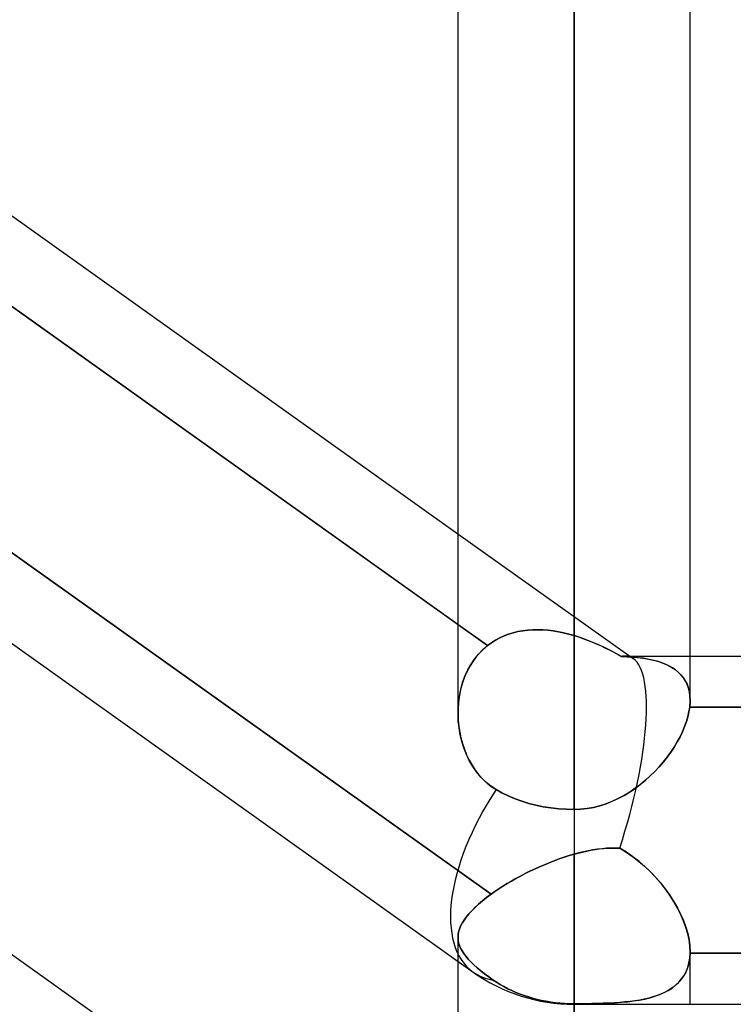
# Model space of a CAD drawing. Header units: millimetres. Extents: x -120 to 100, y -270 to 270.
# Tile 6 of 79: x -33.3 to -27.11, y -155.04 to -146.49. Entities that reach past the tile are written whole.
import ezdxf

# ---------------------------------------------------------------- set-up
doc = ezdxf.new("R2010")
doc.units = ezdxf.units.MM
doc.layers.add('MAIN-1', color=7, linetype='Continuous')
doc.layers.add('MAIN-2', color=7, linetype='Continuous')

msp = doc.modelspace()

# ---------------------------------------------------------------- linework, layer by layer
at = {"layer": 'MAIN-1'}
for p, q in [((-28.4888, 0), (-28.4888, -153.3447)), ((-29.4963, 0), (-29.4963, -152.5076)), ((-27.4813, -152.3991), (-27.4813, 0)), ((-49.3656, -140.507), (-29.3656, -154.7552)), ((-37.4813, -145.2625), (-29.4963, -150.9511)), ((-29.4963, -151.738), (-37.8233, -145.8057)), ((-37.4813, -151.6742), (-29.4963, -157.3628)), ((-27.4813, -152.0131), (-19.4963, -152.0131)), ((-27.4846, -152.4558), (-27.4909, -152.4968)), ((-27.4836, -152.4461), (-27.4846, -152.4558)), ((-19.4929, -152.4558), (-27.4846, -152.4558)), ((-27.4827, -152.4365), (-27.4836, -152.4461)), ((-27.4821, -152.427), (-27.4827, -152.4365)), ((-27.4816, -152.4176), (-27.4821, -152.427)), ((-27.4813, -152.4083), (-27.4816, -152.4176)), ((-27.4812, -152.399), (-27.4813, -152.4083)), ((-29.4937, -152.5768), (-29.4962, -152.5169)), ((-27.5004, -152.539), (-27.513, -152.5819)), ((-27.4909, -152.4968), (-27.5004, -152.539)), ((-29.4873, -152.6365), (-29.4937, -152.5768)), ((-29.4771, -152.6955), (-29.4873, -152.6365)), ((-27.5286, -152.6254), (-27.5471, -152.6694)), ((-27.513, -152.5819), (-27.5286, -152.6254)), ((-29.4631, -152.7537), (-29.4771, -152.6955)), ((-27.5684, -152.7137), (-27.5926, -152.7582)), ((-27.5471, -152.6694), (-27.5684, -152.7137)), ((-29.4452, -152.8107), (-29.4631, -152.7537)), ((-27.6193, -152.8025), (-27.6484, -152.8464)), ((-27.5926, -152.7582), (-27.6193, -152.8025)), ((-29.4235, -152.8662), (-29.4452, -152.8107)), ((-29.3979, -152.9196), (-29.4235, -152.8662)), ((-27.6799, -152.8897), (-27.7137, -152.9322)), ((-27.6484, -152.8464), (-27.6799, -152.8897)), ((-29.3684, -152.9707), (-29.3979, -152.9196)), ((-29.335, -153.0187), (-29.3684, -152.9707)), ((-27.7496, -152.9738), (-27.7875, -153.0142)), ((-27.7137, -152.9322), (-27.7496, -152.9738)), ((-29.2981, -153.063), (-29.335, -153.0187)), ((-29.2577, -153.1034), (-29.2981, -153.063)), ((-27.8274, -153.0533), (-27.8692, -153.0909)), ((-27.7875, -153.0142), (-27.8274, -153.0533)), ((-29.2137, -153.1396), (-29.2577, -153.1034)), ((-29.1663, -153.1714), (-29.2137, -153.1396)), ((-27.9129, -153.1269), (-27.9583, -153.1609)), ((-27.8692, -153.0909), (-27.9129, -153.1269)), ((-29.1149, -153.2003), (-29.1663, -153.1714)), ((-29.0596, -153.2274), (-29.1149, -153.2003)), ((-29.0013, -153.252), (-29.0596, -153.2274)), ((-28.0542, -153.2224), (-28.1045, -153.2494)), ((-28.0055, -153.1929), (-28.0542, -153.2224)), ((-27.9583, -153.1609), (-28.0055, -153.1929)), ((-28.9415, -153.2735), (-29.0013, -153.252)), ((-28.8819, -153.2918), (-28.9415, -153.2735)), ((-28.8213, -153.3073), (-28.8819, -153.2918)), ((-28.7568, -153.3206), (-28.8213, -153.3073)), ((-28.6897, -153.3313), (-28.7568, -153.3206)), ((-28.2636, -153.3121), (-28.319, -153.3262)), ((-28.2093, -153.2945), (-28.2636, -153.3121)), ((-28.1562, -153.2735), (-28.2093, -153.2945)), ((-28.1045, -153.2494), (-28.1562, -153.2735)), ((-28.6215, -153.3388), (-28.6897, -153.3313)), ((-28.554, -153.3432), (-28.6215, -153.3388)), ((-28.4888, -153.3447), (-28.554, -153.3432)), ((-28.4317, -153.3426), (-28.4888, -153.3447)), ((-28.4888, -153.3447), (-28.4888, -155.0356)), ((-28.3751, -153.3364), (-28.4317, -153.3426)), ((-28.319, -153.3262), (-28.3751, -153.3364)), ((-29.4963, -154.6622), (-29.4963, -158.9723)), ((-28.4888, -155.0356), (-2.2669, -155.0356))]:
    msp.add_line(p, q, dxfattribs=at)
msp.add_arc((-28.4888, -153.5244), 1.5112, 234.5337, 270.00002, dxfattribs=at)
for start_param, end_param in [(1.640777, 3.141593), (-3.141593, -3.138589)]:
    msp.add_ellipse((-28.4888, -153.5244), major_axis=(0.8769, 1.2308), ratio=0.501864, start_param=start_param, end_param=end_param, dxfattribs=at)
at = {"layer": 'MAIN-2'}
for p, q in [((-28.4888, 0), (-28.4888, -151.8354)), ((-28.4888, -151.8354), (-28.4888, 0)), ((-28.4888, -153.3447), (-28.4888, 0)), ((-37.8233, -145.8057), (-29.2387, -151.9215)), ((-37.7898, -147.9668), (-29.2088, -154.08)), ((-29.2088, -154.08), (-37.7898, -147.9668)), ((-29.4963, -150.9511), (-27.9743, -152.0353)), ((-29.2387, -151.9215), (-29.4963, -151.738)), ((-29.1708, -151.8752), (-29.1344, -151.8554)), ((-29.134, -151.8552), (-29.1706, -151.875)), ((-29.1344, -151.8554), (-29.0964, -151.838)), ((-29.0961, -151.8379), (-29.134, -151.8552)), ((-29.0964, -151.838), (-29.0573, -151.8231)), ((-29.0572, -151.823), (-29.0961, -151.8379)), ((-29.0573, -151.8231), (-29.0171, -151.8107)), ((-29.0171, -151.8106), (-29.0572, -151.823)), ((-28.9761, -151.8007), (-29.0171, -151.8106)), ((-29.0171, -151.8107), (-28.976, -151.8007)), ((-28.9341, -151.7931), (-28.9761, -151.8007)), ((-28.976, -151.8007), (-28.9341, -151.7931)), ((-28.8913, -151.7878), (-28.9341, -151.7931)), ((-28.9341, -151.7931), (-28.8913, -151.7878)), ((-28.8477, -151.7849), (-28.8913, -151.7878)), ((-28.8913, -151.7878), (-28.8478, -151.7849)), ((-28.8478, -151.7849), (-28.8037, -151.7842)), ((-28.8036, -151.7842), (-28.8477, -151.7849)), ((-28.8037, -151.7842), (-28.7593, -151.7857)), ((-28.7592, -151.7857), (-28.8036, -151.7842)), ((-28.7593, -151.7857), (-28.7145, -151.7893)), ((-28.7144, -151.7893), (-28.7592, -151.7857)), ((-28.7145, -151.7893), (-28.6695, -151.7949)), ((-28.6695, -151.7949), (-28.7144, -151.7893)), ((-28.6243, -151.8024), (-28.6695, -151.7949)), ((-28.6695, -151.7949), (-28.6244, -151.8024)), ((-28.6244, -151.8024), (-28.5791, -151.8117)), ((-28.5791, -151.8117), (-28.6243, -151.8024)), ((-28.5339, -151.8227), (-28.5791, -151.8117)), ((-28.5791, -151.8117), (-28.5339, -151.8227)), ((-28.4888, -151.8354), (-28.5339, -151.8227)), ((-28.5339, -151.8227), (-28.4888, -151.8354)), ((-28.4888, -151.8354), (-28.4503, -151.8474)), ((-28.4456, -151.849), (-28.4888, -151.8354)), ((-28.4503, -151.8474), (-28.412, -151.8606)), ((-28.4026, -151.8639), (-28.4456, -151.849)), ((-28.412, -151.8606), (-28.3737, -151.8747)), ((-28.3601, -151.88), (-28.4026, -151.8639)), ((-29.274, -151.9517), (-29.307, -151.9845)), ((-29.2796, -151.9569), (-29.2387, -151.9215)), ((-29.2387, -151.9215), (-29.274, -151.9517)), ((-29.2055, -151.8972), (-29.2387, -151.9215)), ((-29.2387, -151.9215), (-29.2056, -151.8972)), ((-29.2056, -151.8972), (-29.1708, -151.8752)), ((-29.1706, -151.875), (-29.2055, -151.8972)), ((-28.3737, -151.8747), (-28.3356, -151.8898)), ((-28.3179, -151.8971), (-28.3601, -151.88)), ((-28.3356, -151.8898), (-28.2976, -151.9058)), ((-28.2761, -151.9153), (-28.3179, -151.8971)), ((-28.2976, -151.9058), (-28.2599, -151.9226)), ((-28.2349, -151.9342), (-28.2761, -151.9153)), ((-28.2599, -151.9226), (-28.2224, -151.9402)), ((-28.1942, -151.954), (-28.2349, -151.9342)), ((-28.2224, -151.9402), (-28.1852, -151.9585)), ((-28.1541, -151.9744), (-28.1942, -151.954)), ((-29.3829, -152.0842), (-29.3521, -152.0387)), ((-29.3375, -152.0198), (-29.3656, -152.0577)), ((-29.3521, -152.0387), (-29.3175, -151.996)), ((-29.307, -151.9845), (-29.3375, -152.0198)), ((-29.3175, -151.996), (-29.2796, -151.9569)), ((-28.1852, -151.9585), (-28.1483, -151.9773)), ((-28.1146, -151.9953), (-28.1541, -151.9744)), ((-28.1483, -151.9773), (-28.1118, -151.9968)), ((-28.0757, -152.0168), (-28.1146, -151.9953)), ((-28.1118, -151.9968), (-28.0757, -152.0168)), ((-28.0757, -152.0168), (-28.0281, -152.0191)), ((-28.0266, -152.0192), (-28.0757, -152.0168)), ((-28.0438, -152.0131), (-27.4813, -152.0131)), ((-28.0281, -152.0191), (-27.9821, -152.0223)), ((-27.9792, -152.0225), (-28.0266, -152.0192)), ((-27.9821, -152.0223), (-27.9377, -152.0264)), ((-27.9334, -152.0269), (-27.9792, -152.0225)), ((-27.9377, -152.0264), (-27.8949, -152.0316)), ((-27.8893, -152.0324), (-27.9334, -152.0269)), ((-27.8949, -152.0316), (-27.8535, -152.0381)), ((-27.8471, -152.0392), (-27.8893, -152.0324)), ((-27.8535, -152.0381), (-27.8135, -152.046)), ((-27.8068, -152.0475), (-27.8471, -152.0392)), ((-29.391, -152.0976), (-29.4137, -152.1394)), ((-29.4101, -152.1323), (-29.3829, -152.0842)), ((-29.3656, -152.0577), (-29.391, -152.0976)), ((-27.8135, -152.046), (-27.775, -152.0554)), ((-27.7683, -152.0573), (-27.8068, -152.0475)), ((-27.775, -152.0554), (-27.7382, -152.0665)), ((-27.7317, -152.0687), (-27.7683, -152.0573)), ((-27.7382, -152.0665), (-27.7032, -152.0794)), ((-27.6972, -152.0819), (-27.7317, -152.0687)), ((-27.7032, -152.0794), (-27.6702, -152.0942)), ((-27.6648, -152.097), (-27.6972, -152.0819)), ((-27.6702, -152.0942), (-27.6393, -152.1111)), ((-27.6346, -152.114), (-27.6648, -152.097)), ((-27.6393, -152.1111), (-27.6106, -152.1302)), ((-27.6068, -152.133), (-27.6346, -152.114)), ((-29.4532, -152.2351), (-29.4335, -152.1827)), ((-29.4335, -152.1828), (-29.4507, -152.2276)), ((-29.4335, -152.1827), (-29.4101, -152.1323)), ((-29.4137, -152.1394), (-29.4335, -152.1828)), ((-27.6106, -152.1302), (-27.5845, -152.1513)), ((-27.5814, -152.1542), (-27.6068, -152.133)), ((-27.5845, -152.1513), (-27.5611, -152.1747)), ((-27.5587, -152.1774), (-27.5814, -152.1542)), ((-27.5611, -152.1747), (-27.5405, -152.2002)), ((-27.5387, -152.2028), (-27.5587, -152.1774)), ((-27.5405, -152.2002), (-27.5228, -152.228)), ((-27.5215, -152.2303), (-27.5387, -152.2028)), ((-29.4815, -152.3449), (-29.4692, -152.2892)), ((-29.465, -152.2737), (-29.4767, -152.3209)), ((-29.4692, -152.2892), (-29.4532, -152.2351)), ((-29.4507, -152.2276), (-29.465, -152.2737)), ((-27.5228, -152.228), (-27.508, -152.258)), ((-27.5072, -152.26), (-27.5215, -152.2303)), ((-27.508, -152.258), (-27.4963, -152.2904)), ((-27.4959, -152.2919), (-27.5072, -152.26)), ((-27.4963, -152.2904), (-27.488, -152.3248)), ((-27.4878, -152.3259), (-27.4959, -152.2919)), ((-29.4856, -152.3691), (-29.4918, -152.4179)), ((-29.4901, -152.4016), (-29.4815, -152.3449)), ((-29.4767, -152.3209), (-29.4856, -152.3691)), ((-27.488, -152.3248), (-27.4829, -152.361)), ((-27.4829, -152.3616), (-27.4878, -152.3259)), ((-27.4829, -152.361), (-27.4812, -152.399)), ((-27.4812, -152.3991), (-27.4829, -152.3616)), ((-29.4962, -152.5169), (-29.495, -152.459)), ((-29.4954, -152.4673), (-29.4962, -152.5169)), ((-29.4918, -152.4179), (-29.4954, -152.4673)), ((-29.495, -152.459), (-29.4901, -152.4016)), ((-27.4909, -152.4967), (-27.4846, -152.4558)), ((-27.4846, -152.4558), (-27.4836, -152.4461)), ((-27.4846, -152.4558), (-19.4929, -152.4558)), ((-27.4836, -152.4461), (-27.4827, -152.4365)), ((-27.4827, -152.4365), (-27.4821, -152.427)), ((-27.4821, -152.427), (-27.4816, -152.4176)), ((-27.4816, -152.4176), (-27.4813, -152.4083)), ((-27.4813, -152.4083), (-27.4812, -152.3991)), ((-29.4962, -152.5169), (-29.4942, -152.5688)), ((-27.513, -152.582), (-27.5004, -152.539)), ((-27.5004, -152.539), (-27.4909, -152.4967)), ((-29.4942, -152.5688), (-29.4894, -152.6207)), ((-29.4894, -152.6207), (-29.4816, -152.6721)), ((-27.5472, -152.6696), (-27.5286, -152.6256)), ((-27.5286, -152.6256), (-27.513, -152.582)), ((-29.4816, -152.6721), (-29.471, -152.7228)), ((-29.471, -152.7228), (-29.4575, -152.7729)), ((-27.5926, -152.7582), (-27.5685, -152.7139)), ((-27.5685, -152.7139), (-27.5472, -152.6696)), ((-29.4575, -152.7729), (-29.4412, -152.8221)), ((-27.6485, -152.8465), (-27.6193, -152.8025)), ((-27.6193, -152.8025), (-27.5926, -152.7582)), ((-29.4412, -152.8221), (-29.4219, -152.8699)), ((-29.4219, -152.8699), (-29.3996, -152.9163)), ((-27.7139, -152.9325), (-27.6801, -152.8899)), ((-27.6801, -152.8899), (-27.6485, -152.8465)), ((-29.3996, -152.9163), (-29.3745, -152.9609)), ((-29.3745, -152.9609), (-29.3464, -153.0033)), ((-27.7879, -153.0147), (-27.7499, -152.9742)), ((-27.7499, -152.9742), (-27.7139, -152.9325)), ((-29.3464, -153.0033), (-29.3154, -153.0432)), ((-29.3154, -153.0432), (-29.2819, -153.0801)), ((-27.8698, -153.0914), (-27.8279, -153.0538)), ((-27.8279, -153.0538), (-27.7879, -153.0147)), ((-29.2819, -153.0801), (-29.2459, -153.1138)), ((-29.2459, -153.1138), (-29.2073, -153.1443)), ((-29.2073, -153.1443), (-29.1663, -153.1714)), ((-27.9588, -153.1612), (-27.9134, -153.1272)), ((-27.9134, -153.1272), (-27.8698, -153.0914)), ((-29.1663, -153.1714), (-29.1149, -153.2002)), ((-29.1149, -153.2002), (-29.0596, -153.2274)), ((-29.0596, -153.2274), (-29.0013, -153.252)), ((-28.1051, -153.2497), (-28.0548, -153.2227)), ((-28.0548, -153.2227), (-28.006, -153.1932)), ((-28.006, -153.1932), (-27.9588, -153.1612)), ((-29.0013, -153.252), (-28.9415, -153.2735)), ((-28.9415, -153.2735), (-28.8819, -153.2918)), ((-28.8819, -153.2918), (-28.8213, -153.3073)), ((-28.8213, -153.3073), (-28.7568, -153.3206)), ((-28.7568, -153.3206), (-28.6897, -153.3313)), ((-28.3193, -153.3263), (-28.2643, -153.3123)), ((-28.2643, -153.3123), (-28.2101, -153.2948)), ((-28.2101, -153.2948), (-28.1569, -153.2738)), ((-28.1569, -153.2738), (-28.1051, -153.2497)), ((-28.6897, -153.3313), (-28.6215, -153.3388)), ((-28.6215, -153.3388), (-28.554, -153.3432)), ((-28.554, -153.3432), (-28.4888, -153.3447)), ((-28.4888, -153.3447), (-28.4316, -153.3426)), ((-28.4888, -153.3447), (-28.4888, -155.0356)), ((-28.4316, -153.3426), (-28.3751, -153.3364)), ((-28.3751, -153.3364), (-28.3193, -153.3263)), ((-28.5318, -153.7453), (-28.5749, -153.759)), ((-28.5749, -153.759), (-28.5318, -153.7453)), ((-28.4888, -153.7326), (-28.5318, -153.7453)), ((-28.5318, -153.7453), (-28.4888, -153.7326)), ((-28.4474, -153.7216), (-28.4888, -153.7326)), ((-28.4888, -153.7326), (-28.452, -153.7227)), ((-28.4888, -158.27), (-28.4888, -153.7326)), ((-28.4888, -153.7326), (-28.4888, -158.27)), ((-28.452, -153.7227), (-28.4153, -153.7137)), ((-28.4064, -153.7117), (-28.4474, -153.7216)), ((-28.4153, -153.7137), (-28.3786, -153.7056)), ((-28.3656, -153.703), (-28.4064, -153.7117)), ((-28.3786, -153.7056), (-28.3421, -153.6985)), ((-28.3252, -153.6956), (-28.3656, -153.703)), ((-28.3421, -153.6985), (-28.3057, -153.6925)), ((-28.2851, -153.6896), (-28.3252, -153.6956)), ((-28.3057, -153.6925), (-28.2695, -153.6875)), ((-28.2455, -153.6849), (-28.2851, -153.6896)), ((-28.2695, -153.6875), (-28.2335, -153.6837)), ((-28.2064, -153.6817), (-28.2455, -153.6849)), ((-28.2335, -153.6837), (-28.1977, -153.6812)), ((-28.1678, -153.68), (-28.2064, -153.6817)), ((-28.1977, -153.6812), (-28.1623, -153.6799)), ((-28.1298, -153.6799), (-28.1678, -153.68)), ((-28.1623, -153.6799), (-28.1272, -153.6799)), ((-28.0924, -153.6814), (-28.1298, -153.6799)), ((-28.1272, -153.6799), (-28.0924, -153.6814)), ((-28.0338, -153.7164), (-28.0924, -153.6814)), ((-28.0924, -153.6814), (-28.0355, -153.7153)), ((-28.0355, -153.7153), (-27.9808, -153.7526)), ((-27.9774, -153.755), (-28.0338, -153.7164)), ((-28.7888, -153.8422), (-28.7464, -153.8238)), ((-28.7464, -153.8237), (-28.7887, -153.8421)), ((-28.7037, -153.8062), (-28.7464, -153.8237)), ((-28.7464, -153.8238), (-28.7038, -153.8062)), ((-28.7038, -153.8062), (-28.6609, -153.7895)), ((-28.6609, -153.7895), (-28.7037, -153.8062)), ((-28.6179, -153.7737), (-28.6609, -153.7895)), ((-28.6609, -153.7895), (-28.618, -153.7738)), ((-28.618, -153.7738), (-28.5749, -153.759)), ((-28.5749, -153.759), (-28.6179, -153.7737)), ((-27.9808, -153.7526), (-27.9284, -153.7928)), ((-27.9234, -153.7968), (-27.9774, -153.755)), ((-27.9284, -153.7928), (-27.8782, -153.8356)), ((-27.8719, -153.8413), (-27.9234, -153.7968)), ((-28.9133, -153.9016), (-28.9536, -153.9225)), ((-28.9535, -153.9225), (-28.9133, -153.9015)), ((-28.8723, -153.8811), (-28.9133, -153.9016)), ((-28.9133, -153.9015), (-28.8724, -153.8811)), ((-28.8724, -153.8811), (-28.8309, -153.8613)), ((-28.8307, -153.8613), (-28.8723, -153.8811)), ((-28.8309, -153.8613), (-28.7888, -153.8422)), ((-28.7887, -153.8421), (-28.8307, -153.8613)), ((-27.8782, -153.8356), (-27.8299, -153.8812)), ((-27.823, -153.8882), (-27.8719, -153.8413)), ((-27.8299, -153.8812), (-27.7837, -153.9294)), ((-27.7767, -153.9371), (-27.823, -153.8882)), ((-29.1062, -154.0109), (-29.0694, -153.9882)), ((-29.0692, -153.9881), (-29.1059, -154.0107)), ((-29.0694, -153.9882), (-29.0316, -153.9659)), ((-29.0316, -153.9658), (-29.0692, -153.9881)), ((-29.0316, -153.9659), (-28.993, -153.9439)), ((-28.993, -153.944), (-29.0316, -153.9658)), ((-28.9536, -153.9225), (-28.993, -153.944)), ((-28.993, -153.9439), (-28.9535, -153.9225)), ((-27.7837, -153.9294), (-27.7398, -153.9797)), ((-27.7331, -153.9879), (-27.7767, -153.9371)), ((-27.7398, -153.9797), (-27.6984, -154.032)), ((-27.6923, -154.0402), (-27.7331, -153.9879)), ((-29.2088, -154.08), (-29.2476, -154.1089)), ((-29.2475, -154.1089), (-29.2088, -154.08)), ((-29.1759, -154.0569), (-29.2088, -154.08)), ((-29.2088, -154.08), (-29.176, -154.0569)), ((-29.176, -154.0569), (-29.1418, -154.0339)), ((-29.1415, -154.0337), (-29.1759, -154.0569)), ((-29.1418, -154.0339), (-29.1062, -154.0109)), ((-29.1059, -154.0107), (-29.1415, -154.0337)), ((-27.6984, -154.032), (-27.6598, -154.0859)), ((-27.6545, -154.0938), (-27.6923, -154.0402)), ((-27.6598, -154.0859), (-27.6243, -154.1411)), ((-29.3487, -154.195), (-29.3175, -154.1664)), ((-29.3175, -154.1664), (-29.3485, -154.1949)), ((-29.2838, -154.1377), (-29.3175, -154.1664)), ((-29.3175, -154.1664), (-29.2838, -154.1377)), ((-29.2476, -154.1089), (-29.2838, -154.1377)), ((-29.2838, -154.1377), (-29.2475, -154.1089)), ((-27.6199, -154.1483), (-27.6545, -154.0938)), ((-27.6243, -154.1411), (-27.5921, -154.1971)), ((-27.5887, -154.2035), (-27.6199, -154.1483)), ((-29.4021, -154.2509), (-29.4244, -154.2782)), ((-29.4244, -154.2782), (-29.4021, -154.2509)), ((-29.3768, -154.2231), (-29.4021, -154.2509)), ((-29.4021, -154.2509), (-29.3769, -154.2232)), ((-29.3769, -154.2232), (-29.3487, -154.195)), ((-29.3485, -154.1949), (-29.3768, -154.2231)), ((-27.5921, -154.1971), (-27.5637, -154.2533)), ((-27.5611, -154.2589), (-27.5887, -154.2035)), ((-27.5637, -154.2533), (-27.5392, -154.3095)), ((-27.5373, -154.3142), (-27.5611, -154.2589)), ((-29.4731, -154.3572), (-29.4598, -154.3313)), ((-29.4599, -154.3314), (-29.4731, -154.3572)), ((-29.4436, -154.305), (-29.4599, -154.3314)), ((-29.4598, -154.3313), (-29.4436, -154.305)), ((-29.4244, -154.2782), (-29.4436, -154.305)), ((-29.4436, -154.305), (-29.4244, -154.2782)), ((-27.5392, -154.3095), (-27.5187, -154.3654)), ((-27.5175, -154.3691), (-27.5373, -154.3142)), ((-29.4949, -154.4324), (-29.4962, -154.4568)), ((-29.4962, -154.4568), (-29.4949, -154.4324)), ((-29.4906, -154.4077), (-29.4949, -154.4324)), ((-29.4949, -154.4324), (-29.4906, -154.4077)), ((-29.4834, -154.3827), (-29.4906, -154.4077)), ((-29.4906, -154.4077), (-29.4834, -154.3827)), ((-29.4731, -154.3572), (-29.4834, -154.3827)), ((-29.4834, -154.3827), (-29.4731, -154.3572)), ((-27.5187, -154.3654), (-27.5024, -154.4208)), ((-27.5018, -154.4234), (-27.5175, -154.3691)), ((-27.5024, -154.4208), (-27.4907, -154.4751)), ((-27.4904, -154.4768), (-27.5018, -154.4234)), ((-29.4963, -154.4556), (-29.4963, -154.6622)), ((-29.4962, -154.4568), (-29.4947, -154.4801)), ((-29.4947, -154.4801), (-29.4962, -154.4568)), ((-29.4947, -154.4801), (-29.4905, -154.5032)), ((-29.4905, -154.5032), (-29.4947, -154.4801)), ((-29.4905, -154.5032), (-29.4835, -154.5262)), ((-29.4835, -154.5262), (-29.4905, -154.5032)), ((-27.4907, -154.4751), (-27.4836, -154.5276)), ((-27.4835, -154.5285), (-27.4904, -154.4768)), ((-29.4835, -154.5262), (-29.4739, -154.5492)), ((-29.4739, -154.5492), (-29.4835, -154.5262)), ((-29.4739, -154.5492), (-29.4615, -154.5723)), ((-29.4615, -154.5723), (-29.4739, -154.5492)), ((-29.4615, -154.5723), (-29.4464, -154.5956)), ((-29.4464, -154.5956), (-29.4615, -154.5723)), ((-29.4464, -154.5956), (-29.4286, -154.6192)), ((-29.4286, -154.6191), (-29.4464, -154.5956)), ((-27.4846, -154.6355), (-27.4814, -154.593)), ((-27.4815, -154.593), (-27.4838, -154.6288)), ((-27.4836, -154.5276), (-27.4812, -154.5782)), ((-27.4812, -154.5782), (-27.4835, -154.5285)), ((-27.4815, -154.593), (-27.4814, -154.5905)), ((-27.4815, -154.593), (-19.496, -154.593)), ((-19.496, -154.593), (-27.4815, -154.593)), ((-27.4814, -154.5905), (-27.4813, -154.5881)), ((-27.4813, -154.5881), (-27.4814, -154.5905)), ((-27.4814, -154.5905), (-27.4814, -154.593)), ((-27.4813, -155.0356), (-27.4813, -154.5783)), ((-27.4813, -154.5832), (-27.4812, -154.5807)), ((-27.4812, -154.5807), (-27.4813, -154.5831)), ((-27.4813, -154.5831), (-27.4813, -154.5856)), ((-27.4813, -154.5856), (-27.4813, -154.5832)), ((-27.4813, -154.5881), (-27.4813, -154.5856)), ((-27.4813, -154.5856), (-27.4813, -154.5881)), ((-27.4812, -154.5807), (-27.4812, -154.5782)), ((-27.4812, -154.5782), (-27.4812, -154.5807)), ((-29.408, -154.6431), (-29.4286, -154.6191)), ((-29.4286, -154.6192), (-29.408, -154.6431)), ((-29.408, -154.6431), (-29.3847, -154.6676)), ((-29.3847, -154.6676), (-29.408, -154.6431)), ((-29.3847, -154.6676), (-29.3586, -154.6926)), ((-29.3586, -154.6926), (-29.3847, -154.6676)), ((-27.5022, -154.7149), (-27.4915, -154.6762)), ((-27.4889, -154.6634), (-27.4966, -154.6965)), ((-27.4915, -154.6762), (-27.4846, -154.6355)), ((-27.4838, -154.6288), (-27.4889, -154.6634)), ((-29.3586, -154.6926), (-29.3298, -154.7182)), ((-29.3299, -154.7181), (-29.3586, -154.6926)), ((-29.2988, -154.744), (-29.3299, -154.7181)), ((-29.3298, -154.7182), (-29.2985, -154.7442)), ((-29.2652, -154.7705), (-29.2988, -154.744)), ((-29.2985, -154.7442), (-29.2649, -154.7708)), ((-29.2292, -154.7975), (-29.2652, -154.7705)), ((-29.2649, -154.7708), (-29.229, -154.7977)), ((-27.5196, -154.7576), (-27.5347, -154.7855)), ((-27.5342, -154.7846), (-27.5164, -154.751)), ((-27.5068, -154.7279), (-27.5196, -154.7576)), ((-27.5164, -154.751), (-27.5022, -154.7149)), ((-27.4966, -154.6965), (-27.5068, -154.7279)), ((-29.1908, -154.825), (-29.2292, -154.7975)), ((-29.229, -154.7977), (-29.1908, -154.8251)), ((-29.1908, -154.825), (-29.1618, -154.8446)), ((-29.1618, -154.8446), (-29.1908, -154.825)), ((-29.1618, -154.8446), (-29.1309, -154.8638)), ((-29.131, -154.8638), (-29.1618, -154.8446)), ((-27.5943, -154.8589), (-27.6185, -154.8799)), ((-27.6071, -154.8704), (-27.5796, -154.8442)), ((-27.5722, -154.8362), (-27.5943, -154.8589)), ((-27.5796, -154.8442), (-27.5553, -154.8156)), ((-27.5523, -154.8117), (-27.5722, -154.8362)), ((-27.5553, -154.8156), (-27.5342, -154.7846)), ((-27.5347, -154.7855), (-27.5523, -154.8117)), ((-29.0985, -154.8824), (-29.131, -154.8638)), ((-29.1309, -154.8638), (-29.0985, -154.8824)), ((-29.0985, -154.8824), (-29.0647, -154.9002)), ((-29.0647, -154.9002), (-29.0985, -154.8824)), ((-29.0647, -154.9002), (-29.0298, -154.917)), ((-29.0298, -154.917), (-29.0647, -154.9002)), ((-29.0298, -154.917), (-28.994, -154.9327)), ((-28.994, -154.9327), (-29.0298, -154.917)), ((-28.994, -154.9327), (-28.9578, -154.9472)), ((-28.9578, -154.9472), (-28.994, -154.9327)), ((-27.7454, -154.9514), (-27.7068, -154.9345)), ((-27.703, -154.9327), (-27.7349, -154.9471)), ((-27.7068, -154.9345), (-27.6709, -154.9155)), ((-27.673, -154.9167), (-27.703, -154.9327)), ((-27.6448, -154.8992), (-27.673, -154.9167)), ((-27.6709, -154.9155), (-27.6376, -154.8942)), ((-27.6185, -154.8799), (-27.6448, -154.8992)), ((-27.6376, -154.8942), (-27.6071, -154.8704)), ((-28.9578, -154.9472), (-28.9215, -154.9603)), ((-28.9215, -154.9603), (-28.9578, -154.9472)), ((-28.9215, -154.9603), (-28.8855, -154.9721)), ((-28.8855, -154.9721), (-28.9215, -154.9603)), ((-28.8855, -154.9721), (-28.8494, -154.9827)), ((-28.8494, -154.9827), (-28.8855, -154.9721)), ((-28.8494, -154.9827), (-28.8118, -154.9925)), ((-28.8118, -154.9925), (-28.8494, -154.9827)), ((-28.8118, -154.9925), (-28.7727, -155.0014)), ((-28.7727, -155.0014), (-28.8118, -154.9925)), ((-28.7727, -155.0014), (-28.7326, -155.0093)), ((-28.7326, -155.0093), (-28.7727, -155.0014)), ((-28.7326, -155.0093), (-28.6917, -155.0161)), ((-28.6917, -155.0161), (-28.7326, -155.0093)), ((-28.6917, -155.0161), (-28.6505, -155.0215)), ((-28.6505, -155.0215), (-28.6917, -155.0161)), ((-28.6505, -155.0215), (-28.6092, -155.0257)), ((-28.6092, -155.0257), (-28.6505, -155.0215)), ((-28.6092, -155.0257), (-28.5682, -155.0287)), ((-28.5682, -155.0287), (-28.6092, -155.0257)), ((-28.5682, -155.0287), (-28.5279, -155.0304)), ((-28.5279, -155.0304), (-28.5682, -155.0287)), ((-28.5279, -155.0304), (-28.4888, -155.031)), ((-28.4888, -155.031), (-28.5279, -155.0304)), ((-28.4888, -155.031), (-28.4271, -155.0308)), ((-28.437, -155.0309), (-28.4888, -155.031)), ((-28.4888, -155.031), (-28.4888, -155.0356)), ((-28.4888, -159.8179), (-28.4888, -155.031)), ((-28.3857, -155.0305), (-28.437, -155.0309)), ((-28.4271, -155.0308), (-28.3661, -155.0303)), ((-28.3347, -155.0297), (-28.3857, -155.0305)), ((-28.3661, -155.0303), (-28.306, -155.0292)), ((-28.2843, -155.0286), (-28.3347, -155.0297)), ((-28.306, -155.0292), (-28.2468, -155.0276)), ((-28.2346, -155.0271), (-28.2843, -155.0286)), ((-28.2468, -155.0276), (-28.1886, -155.0253)), ((-28.186, -155.0252), (-28.2346, -155.0271)), ((-28.1886, -155.0253), (-28.1318, -155.0222)), ((-28.1384, -155.0226), (-28.186, -155.0252)), ((-28.0919, -155.0195), (-28.1384, -155.0226)), ((-28.1318, -155.0222), (-28.0766, -155.0182)), ((-28.0466, -155.0155), (-28.0919, -155.0195)), ((-28.0766, -155.0182), (-28.0232, -155.0131)), ((-28.0026, -155.0108), (-28.0466, -155.0155)), ((-28.0232, -155.0131), (-27.9717, -155.0068)), ((-27.9599, -155.0051), (-28.0026, -155.0108)), ((-27.9717, -155.0068), (-27.9222, -154.9991)), ((-27.9186, -154.9984), (-27.9599, -155.0051)), ((-27.9222, -154.9991), (-27.8748, -154.9899)), ((-27.8788, -154.9907), (-27.9186, -154.9984)), ((-27.8404, -154.9818), (-27.8788, -154.9907)), ((-27.8748, -154.9899), (-27.8295, -154.9789)), ((-27.8036, -154.9716), (-27.8404, -154.9818)), ((-27.8295, -154.9789), (-27.7863, -154.9662)), ((-27.7684, -154.9601), (-27.8036, -154.9716)), ((-27.7863, -154.9662), (-27.7454, -154.9514)), ((-27.7349, -154.9471), (-27.7684, -154.9601))]:
    msp.add_line(p, q, dxfattribs=at)
for major_axis, ratio, start_param, end_param in [((0.4815, 1.5057), 0.269104, -1.589012, -0.084075), ((0.4815, 1.5057), 0.269104, -1.589012, -0.084075), ((0.4815, 1.5057), 0.269104, 0.087984, 0.15529), ((0.4815, 1.5057), 0.269104, 0.087984, 0.15529), ((0.4815, 1.5057), 0.269104, -0.084075, 0.087984), ((0.4815, 1.5057), 0.269104, -0.084075, 0.087984), ((0.8769, 1.2308), 0.501864, 1.640777, 3.141593), ((0.8769, 1.2308), 0.501864, -3.138589, -2.898033), ((0.8769, 1.2308), 0.501864, -3.138589, -2.898033)]:
    msp.add_ellipse((-28.4888, -153.5244), major_axis=major_axis, ratio=ratio, start_param=start_param, end_param=end_param, dxfattribs=at)

doc.saveas('drawing.dxf')
